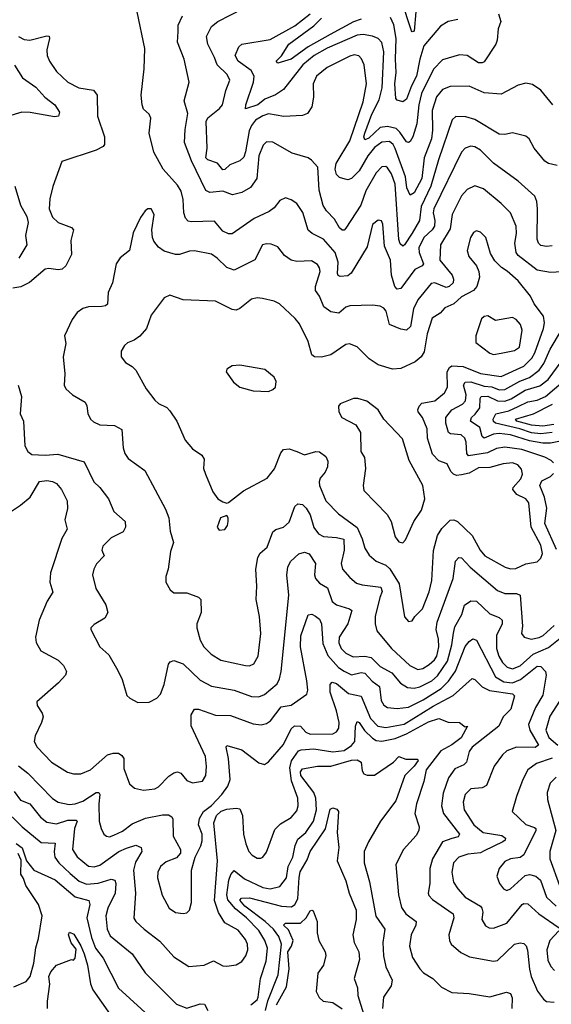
# Model space of a CAD drawing. Extents: x 1246230 to 1426786, y 660032 to 763141.
# Tile 64 of 256: x 1292991 to 1295800, y 670968 to 676164. Entities that reach past the tile are written whole.
import ezdxf

# ---------------------------------------------------------------- set-up
doc = ezdxf.new("R2010")
doc.units = 0

msp = doc.modelspace()

# ---------------------------------------------------------------- linework, layer by layer
at = {"layer": '0CON10XD'}
for points in [[(1295083.3, 676205), (1295075, 676103.1), (1295065, 676099.6), (1295060.9, 676105), (1295007.5, 676265)], [(1295805, 674971.2), (1295775, 674966.1), (1295745, 674971.5), (1295731.8, 674985), (1295725.9, 675005), (1295727.7, 675165), (1295723.7, 675203.7), (1295712.2, 675232.2), (1295625, 675311.5), (1295495, 675406.9), (1295425, 675474.6), (1295395, 675493.6), (1295375, 675496.4), (1295344, 675486), (1295325, 675464.2), (1295179.8, 675165), (1295176, 675145), (1295185.2, 675105), (1295183.3, 675075), (1295171.2, 675055), (1295126, 675014), (1295099.9, 674959.9), (1295100.9, 674935), (1295124.6, 674875), (1295116.9, 674865), (1295079.3, 674845), (1295005, 674745.5), (1294985, 674742.3), (1294972.6, 674755), (1294954.8, 674815), (1294950, 674895), (1294919.1, 674969.1), (1294910, 675085), (1294902, 675102), (1294885, 675106.5), (1294855, 675082.5), (1294827.8, 674965), (1294743.3, 674826.7), (1294725, 674811.5), (1294685, 674807.8), (1294673.9, 674813.9), (1294670, 674825), (1294673.8, 674885), (1294658.4, 674935), (1294596.2, 675005), (1294535.7, 675035), (1294515, 675053.1), (1294487.1, 675147.1), (1294455, 675193.1), (1294425, 675212.9), (1294395, 675223.1), (1294365, 675209.5), (1294335, 675171.8), (1294308.8, 675151.2), (1294230, 675115), (1294113.7, 675033.7), (1294094, 675034), (1294065, 675048.2), (1294020, 675100), (1293896.9, 675096.9), (1293881.2, 675101.2), (1293867.1, 675117.1), (1293858.4, 675145), (1293855.7, 675215.7), (1293845, 675258.6), (1293825, 675290), (1293750, 675375), (1293700.5, 675465), (1293675.6, 675565), (1293684.2, 675645), (1293675.7, 675665), (1293645, 675691.2), (1293637.5, 675715), (1293633.8, 675766.2), (1293648.5, 675905), (1293652, 676012), (1293612.2, 676205)], [(1295807.9, 675715), (1295745, 675792.5), (1295701.3, 675821.3), (1295665, 675829.2), (1295625, 675818.6), (1295535, 675770.5), (1295445, 675777.8), (1295365, 675812.2), (1295265, 675811.8), (1295224.8, 675795.2), (1295194.1, 675755.9), (1295170, 675685), (1295171.5, 675581.5), (1295166, 675535), (1295128.4, 675435), (1295115, 675325.7), (1295075, 675250.5), (1295055, 675237.1), (1295036.3, 675276.3), (1295029.2, 675335), (1294975, 675484.6), (1294964.2, 675505), (1294945, 675520.3), (1294905, 675517), (1294865, 675490.2), (1294830.7, 675445), (1294784.1, 675365.9), (1294745, 675326), (1294725, 675319.1), (1294711.4, 675321.4), (1294681.2, 675331.2), (1294665, 675347.1), (1294657.8, 675375), (1294663.3, 675405), (1294735, 675525.4), (1294805, 675730), (1294823.8, 675825), (1294811.5, 675925), (1294797.9, 675957.9), (1294783.8, 675973.8), (1294758.2, 675978.2), (1294735, 675971.8), (1294615, 675911.1), (1294559.1, 675865), (1294541.8, 675825), (1294542.6, 675755), (1294535.3, 675704.7), (1294511.8, 675668.2), (1294485, 675658.5), (1294387.3, 675652.7), (1294305, 675666.3), (1294275, 675656.8), (1294236.8, 675633.2), (1294215, 675605.4), (1294203.2, 675576.8), (1294185, 675466), (1294175, 675438.9), (1294155, 675419.5), (1294101.4, 675398.6), (1294075, 675373.8), (1294065, 675371.5), (1294037, 675407), (1293985, 675424.6), (1293975.4, 675435), (1293981.9, 675485), (1293977, 675627), (1293985, 675646.3), (1294047.5, 675695), (1294063.5, 675715), (1294079.5, 675790.5), (1294100.6, 675845), (1294088.1, 675875), (1294034.8, 675924.8), (1294021.1, 675965), (1293985.3, 676035), (1293978.8, 676075), (1294005, 676127.1), (1294038.1, 676155), (1294175, 676224.5)], [(1295521.1, 676195), (1295532.9, 676155), (1295519.4, 676115), (1295513.9, 676055), (1295506.9, 676035), (1295445, 675941.1), (1295434.6, 675935.4), (1295415, 675936.8), (1295355, 675975.4), (1295315, 675978.5), (1295225, 675952.7), (1295177.2, 675902.8), (1295114.9, 675775.1), (1295099.8, 675715), (1295088.8, 675615), (1295068.5, 675545), (1295055, 675521.9), (1295045, 675515.7), (1295035, 675520), (1295000.1, 675570.1), (1294979.3, 675589.3), (1294935, 675600.7), (1294895, 675594.4), (1294835, 675539.2), (1294815, 675530.5), (1294810, 675545), (1294814.5, 675565), (1294852.2, 675665), (1294889.6, 675740.4), (1294905.9, 675804.2), (1294915.6, 675995), (1294904.3, 676044.3), (1294885, 676064.6), (1294855, 676076), (1294805, 676084.8), (1294775, 676082.5), (1294615, 676014.4), (1294547.1, 675975), (1294486.8, 675925), (1294384.6, 675795), (1294343.3, 675766.7), (1294286.1, 675743.9), (1294250, 675715), (1294185, 675694), (1294186.2, 675715), (1294226.1, 675835), (1294229.8, 675865), (1294214, 675895), (1294145.8, 675945), (1294130, 675975), (1294149.5, 676020.5), (1294165, 676033.9), (1294315, 676060), (1294445, 676132.2), (1294525.8, 676195)], [(1295830, 675395), (1295785, 675404.5), (1295766.4, 675416.4), (1295709.4, 675485), (1295682, 675535), (1295665, 675550), (1295595, 675567.5), (1295555, 675557.5), (1295525, 675560), (1295395, 675636.8), (1295348.1, 675651.9), (1295295, 675653.1), (1295276.5, 675635), (1295203.6, 675425), (1295164.2, 675285.8), (1295112.7, 675177.3), (1295104, 675105), (1295065, 675036.5), (1295025, 674975.6), (1295015, 674968.9), (1295001.4, 674981.4), (1294994.1, 675004.1), (1294975.4, 675295.4), (1294955, 675350.5), (1294935, 675382.7), (1294925, 675389.6), (1294905, 675387.8), (1294875, 675355.5), (1294819.1, 675260.9), (1294793.2, 675185), (1294715, 675063.1), (1294705, 675052.9), (1294695, 675053.1), (1294680.5, 675065), (1294655, 675110.4), (1294612, 675155), (1294593.8, 675183.8), (1294574.2, 675265), (1294565.5, 675385), (1294533.3, 675423.3), (1294515, 675435.6), (1294430.2, 675460.2), (1294328.1, 675518.1), (1294295, 675520), (1294277.5, 675502.5), (1294255.3, 675445), (1294243.4, 675325), (1294211.3, 675278.7), (1294165, 675252.2), (1294115, 675239.6), (1294065, 675259.7), (1293995, 675252.1), (1293975, 675263.3), (1293898.6, 675418.6), (1293861.6, 675515), (1293864.6, 675585), (1293879.2, 675669.2), (1293860.5, 675735), (1293886.9, 675835), (1293860, 675955), (1293824.5, 676045), (1293828.6, 676101.4), (1293828.2, 676135), (1293851.2, 676185)], [(1294795, 676167.3), (1294755, 676152.8), (1294631.1, 676085), (1294515, 676020.3), (1294425, 675954.8), (1294355, 675934.3), (1294346.7, 675945), (1294375, 675973.8), (1294413.8, 676035), (1294545, 676132), (1294585, 676171)], [(1295305.5, 676164.5), (1295255, 676153.6), (1295215, 676129.6), (1295125.8, 676025), (1295104.8, 675955), (1295087.8, 675865), (1295061.1, 675815), (1295035.2, 675745), (1295015, 675730), (1294985, 675738.9), (1294978.8, 675748.8), (1294972.3, 675825), (1294980, 675885), (1294975.9, 675955), (1294980, 676065), (1294967.3, 676137.3), (1294951.1, 676175)], [(1292985.4, 676075.4), (1293015, 676060), (1293045, 676056.6), (1293135, 676078.5), (1293146.5, 676076.5), (1293149.5, 676065), (1293134.5, 676005), (1293136.4, 675975), (1293147.9, 675945), (1293185, 675891.1), (1293245.8, 675835), (1293304, 675805), (1293381.1, 675791.1), (1293400, 675765), (1293402.2, 675655), (1293439.4, 675545), (1293439.2, 675505), (1293432, 675495), (1293394.6, 675475.4), (1293213.3, 675415), (1293166.2, 675283.8), (1293150.8, 675219.2), (1293147.3, 675165), (1293165, 675122.2), (1293195, 675093.6), (1293265, 675067.1), (1293276, 675055), (1293260.9, 674999.1), (1293265.4, 674924.6), (1293235.6, 674865), (1293215, 674848.1), (1293195, 674843.1), (1293145, 674850.5), (1293125, 674846.7), (1293042.5, 674777.5), (1292996.7, 674753.3), (1292955, 674747.1)], [(1292963.9, 675923.9), (1293006.2, 675856.2), (1293077, 675807), (1293124.5, 675754.5), (1293176.5, 675715), (1293200.8, 675675), (1293196.2, 675655), (1293175, 675650.5), (1293046.6, 675673.4), (1293002.5, 675675), (1292926.7, 675653.3)], [(1292965.5, 675285), (1292994.6, 675185), (1293028.1, 675125), (1293036, 675094), (1293021.1, 675025), (1293029.4, 674975), (1292987.3, 674905)], [(1295884.5, 674834.5), (1295795, 674830), (1295725, 674841.5), (1295625, 674920.3), (1295614, 674936), (1295606.3, 674985), (1295615.3, 675035), (1295614, 675074), (1295584.6, 675144.6), (1295535, 675194.4), (1295441.3, 675271.3), (1295395, 675286.7), (1295355, 675268.5), (1295325.8, 675234.2), (1295275.4, 675135), (1295265, 675059.5), (1295214.1, 674975), (1295210.5, 674895), (1295275.3, 674815), (1295283.6, 674795), (1295280.5, 674775), (1295260, 674755), (1295245, 674750.6), (1295185, 674775.9), (1295165, 674771.8), (1295095, 674685.5), (1295071.2, 674638.8), (1295056.4, 674545), (1295034.5, 674525.5), (1295005, 674530.4), (1294945.3, 674555.3), (1294927.7, 674625), (1294915, 674642.2), (1294895, 674652.2), (1294855, 674658.1), (1294735, 674654.4), (1294715, 674647.5), (1294676.7, 674615), (1294635, 674621.8), (1294598.6, 674648.6), (1294575.8, 674705), (1294553.4, 674735), (1294553.2, 674755), (1294578.1, 674835), (1294575.3, 674855), (1294565, 674871.8), (1294532.1, 674892.1), (1294455, 674887.8), (1294425, 674895.4), (1294389.6, 674919.6), (1294355, 674964.4), (1294319.4, 674979.4), (1294295, 674981.8), (1294274, 674976), (1294233.6, 674896.4), (1294125, 674842.3), (1294085, 674855.4), (1294035, 674905.6), (1294005, 674926.7), (1293915, 674944.4), (1293888.1, 674941.9), (1293835.5, 674924.5), (1293815, 674925.5), (1293755, 674943.1), (1293724.1, 674964.1), (1293699.4, 674995), (1293693.1, 675015), (1293690, 675055), (1293701.2, 675135), (1293685.7, 675165.7), (1293667.5, 675165), (1293653.3, 675155), (1293629.3, 675120.7), (1293590.9, 675039.1), (1293571.9, 674945), (1293522, 674908), (1293500.8, 674875), (1293481.8, 674775), (1293459.4, 674725), (1293455, 674663.3), (1293445, 674654), (1293425, 674650), (1293355, 674648.6), (1293325, 674640.6), (1293295, 674618.1), (1293268.1, 674581.9), (1293227.9, 674495), (1293234.3, 674455), (1293220, 674385), (1293228.8, 674295), (1293225.7, 674235.7), (1293235, 674216.7), (1293270, 674185), (1293336.7, 674145), (1293346.1, 674126.1), (1293351.2, 674085), (1293365.9, 674055.9), (1293381.4, 674041.4), (1293415, 674026), (1293492.6, 674022.6), (1293530.6, 674000.6), (1293537.1, 673905), (1293546, 673875), (1293565, 673848), (1293652.9, 673785), (1293761.7, 673581.7), (1293779.4, 673535), (1293786.9, 673465), (1293802.9, 673405), (1293788, 673358), (1293776.4, 673263.6), (1293762.5, 673225), (1293762.5, 673195), (1293786.7, 673155), (1293805, 673140), (1293875, 673140), (1293935, 673116.9), (1293947.8, 673105), (1293950, 673035), (1293927.5, 672975), (1293926.7, 672955), (1293945, 672888.8), (1293963.6, 672855), (1294001.9, 672815), (1294054.7, 672784.7), (1294185, 672755.4), (1294205.4, 672754.6), (1294227.5, 672765), (1294250.8, 672805), (1294265.3, 672925), (1294258.2, 673015), (1294240.9, 673105), (1294244.5, 673175), (1294238.9, 673265), (1294248.8, 673325), (1294261.8, 673348.2), (1294299.1, 673380.9), (1294328.5, 673461.5), (1294345, 673474.3), (1294385, 673486.5), (1294415, 673511.9), (1294445.4, 673594.6), (1294461.2, 673608.8), (1294485, 673605.5), (1294505, 673586.5), (1294525, 673550.6), (1294544.5, 673484.5), (1294569.9, 673449.9), (1294595.8, 673435.8), (1294665, 673431.9), (1294703.2, 673423.2), (1294704.8, 673365), (1294690, 673295), (1294696.2, 673265), (1294735, 673220.5), (1294770.9, 673190.9), (1294800.9, 673180.9), (1294899, 673169), (1294905.7, 673145.7), (1294894.4, 673115), (1294868.4, 673015), (1294868.9, 672975), (1294878.8, 672938.8), (1294955.4, 672845), (1295052.1, 672755), (1295095, 672734.7), (1295120.3, 672739.7), (1295155, 672761.6), (1295182.1, 672785), (1295195, 672805.6), (1295205.2, 672855.2), (1295203, 672895), (1295190.8, 672945), (1295196.1, 672983.9), (1295280.6, 673215), (1295294.3, 673305.7), (1295312, 673325), (1295325, 673323.5), (1295370.7, 673275), (1295515, 673151.1), (1295555, 673135.9), (1295615.3, 673135.3), (1295635, 673126.5), (1295647, 672963), (1295642.7, 672925), (1295656.1, 672906.1), (1295694.2, 672894.2), (1295735, 672903), (1295756.9, 672915), (1295815, 672967.2)], [(1295045, 672987.5), (1295065, 672991.2), (1295079.4, 673015), (1295119.2, 673055), (1295155, 673144.2), (1295168.8, 673205), (1295178.1, 673361.9), (1295198.3, 673441.7), (1295220.6, 673479.4), (1295265, 673523.1), (1295285, 673524.6), (1295305, 673516.5), (1295381.4, 673441.4), (1295423.7, 673363.7), (1295447.9, 673335), (1295555.3, 673275.3), (1295585, 673265.4), (1295613, 673267), (1295665, 673291.5), (1295725, 673302.9), (1295745, 673321.4), (1295752.6, 673347.4), (1295745, 673390), (1295693.9, 673485), (1295681.8, 673615), (1295665, 673634.6), (1295617.7, 673657.7), (1295597.3, 673685), (1295599.1, 673695), (1295639, 673741), (1295648, 673765), (1295641.9, 673791.9), (1295622.7, 673815), (1295595, 673825.2), (1295545, 673820.5), (1295475, 673800.4), (1295415, 673799.5), (1295365, 673770.9), (1295325, 673761.6), (1295299.2, 673759.2), (1295282.5, 673765), (1295269.1, 673779.1), (1295249.2, 673819.2), (1295205, 673835.3), (1295171.7, 673871.7), (1295145.4, 673955), (1295144.6, 674005), (1295119.2, 674065), (1295095.6, 674095), (1295095.5, 674105), (1295100.9, 674125), (1295115, 674139.6), (1295185, 674152.4), (1295235.9, 674195), (1295251.6, 674225), (1295248.9, 674305), (1295261.8, 674328.2), (1295275, 674337.6), (1295335, 674332.9), (1295425, 674297.3), (1295535, 674281.3), (1295655, 674336.1), (1295697.3, 674377.3), (1295712.3, 674405), (1295758, 674535), (1295763.8, 674565), (1295758.7, 674598.7), (1295709.6, 674665), (1295689.4, 674705), (1295624.6, 674785), (1295566.9, 674836.9), (1295535.9, 674855.9), (1295501.1, 674891.1), (1295479.2, 674929.2), (1295453.9, 675013.9), (1295425, 675042.5), (1295405, 675049.2), (1295389.1, 675040.9), (1295373.1, 675015), (1295355.6, 674945), (1295364.3, 674915), (1295404.8, 674864.8), (1295417.6, 674835), (1295420.3, 674805), (1295405.9, 674755), (1295388.5, 674735), (1295325, 674701), (1295285.5, 674664.5), (1295237.3, 674642.7), (1295212, 674615), (1295170.8, 674589.2), (1295144.2, 674505.8), (1295128.6, 674411.4), (1295112.2, 674385), (1295081.1, 674358.9), (1295005, 674323.3), (1294960.4, 674320.4), (1294885, 674342.5), (1294836.7, 674375), (1294775, 674437.5), (1294733.6, 674453.6), (1294715, 674449.2), (1294635.4, 674394.6), (1294585, 674383.8), (1294548.8, 674385), (1294535, 674396), (1294514.5, 674465), (1294468.7, 674558.7), (1294447.4, 674587.4), (1294363.6, 674663.6), (1294335, 674678.1), (1294273.4, 674693.4), (1294245, 674695.6), (1294215, 674688.9), (1294155, 674639.1), (1294135, 674631.5), (1294114, 674635), (1294025, 674678.9), (1293855, 674685.6), (1293785, 674710.8), (1293755, 674696.2), (1293686.2, 674605), (1293660.8, 674535), (1293626.4, 674493.6), (1293596.5, 674473.5), (1293560.6, 674459.4), (1293544.2, 674445), (1293528, 674415), (1293528, 674385), (1293550, 674355), (1293585, 674334), (1293605, 674313.8), (1293660, 674215), (1293705.4, 674155.4), (1293725, 674138.9), (1293768, 674118), (1293785, 674100), (1293821.1, 674045), (1293865.4, 673945.4), (1293905, 673899.2), (1293954, 673865), (1293965.8, 673845), (1293962, 673795), (1293972, 673765), (1294012.1, 673672.1), (1294038.8, 673635), (1294065, 673618.8), (1294085, 673613.3), (1294095, 673616.7), (1294172.9, 673677.1), (1294298, 673745), (1294336.9, 673793.1), (1294371.1, 673878.9), (1294384.5, 673895.5), (1294415, 673899.1), (1294454.7, 673884.7), (1294495, 673866.7), (1294555, 673884.4), (1294575, 673883.1), (1294608, 673858), (1294618.9, 673835), (1294618.2, 673805), (1294604.3, 673775.7), (1294578.9, 673745), (1294572.8, 673725), (1294575.4, 673705), (1294608.2, 673625), (1294676, 673556), (1294774.2, 673484.2), (1294801.4, 673425), (1294815.4, 673375), (1294838.1, 673338.1), (1294875, 673307.3), (1294926.1, 673286.1), (1294946.1, 673266.1), (1294996.4, 673186.4), (1295023.4, 673013.4), (1295045, 672987.5)], [(1295495, 674397.5), (1295535, 674403.5), (1295605, 674417.9), (1295631.2, 674435), (1295645.4, 674525), (1295637.9, 674555), (1295615, 674581.5), (1295595, 674592.2), (1295505, 674577.1), (1295465, 674601.2), (1295445, 674598), (1295431.2, 674585), (1295401.1, 674495), (1295400.5, 674460.5), (1295475, 674403.6), (1295495, 674397.5)], [(1295811.1, 673825), (1295798.3, 673838.3), (1295765, 673854.8), (1295644.8, 673895.2), (1295555, 673908.7), (1295510.7, 673900.7), (1295461.9, 673878.1), (1295361.9, 673861.9), (1295353.9, 673873.9), (1295350.6, 673935), (1295343.1, 673955), (1295323.4, 673973.4), (1295268, 673978), (1295257.1, 673985), (1295243.3, 674035), (1295242.3, 674065), (1295274.6, 674105), (1295331.5, 674135), (1295347, 674153), (1295350.7, 674185), (1295336.5, 674235), (1295345, 674251.4), (1295375, 674252.6), (1295445, 674229.5), (1295485, 674227.1), (1295525, 674210.6), (1295555, 674211.6), (1295633.6, 674256.4), (1295685.1, 674274.9), (1295734.9, 674315.1), (1295759.8, 674350.2), (1295794.6, 674425.4), (1295853.2, 674525)], [(1294305, 674202.5), (1294328.3, 674211.7), (1294342.5, 674225), (1294346.7, 674255), (1294335, 674276.7), (1294287, 674317), (1294155, 674340), (1294113.2, 674336.8), (1294085, 674320), (1294082.5, 674305), (1294121.2, 674251.2), (1294155, 674224.4), (1294225, 674205.5), (1294305, 674202.5)], [(1295935, 673957.4), (1295795, 673929.7), (1295755, 673929.3), (1295685, 673941.5), (1295585, 673972.6), (1295525, 673980.4), (1295495, 673976.1), (1295445, 673955.3), (1295434.4, 673964.4), (1295421.4, 674011.4), (1295372.1, 674045), (1295378.9, 674065), (1295397.5, 674082.5), (1295421.9, 674115), (1295423.2, 674165), (1295428.5, 674175), (1295465, 674177.1), (1295515, 674152.4), (1295555, 674150.3), (1295587.4, 674162.6), (1295661.1, 674208.9), (1295739.1, 674230.9), (1295782.5, 674265), (1295851.5, 674358.5)], [(1295805, 673985.1), (1295745, 673977.9), (1295695, 673983.6), (1295633.8, 674005), (1295504.6, 674034.6), (1295494.1, 674044.1), (1295493, 674055), (1295505.9, 674084.1), (1295575, 674100.3), (1295625, 674121.8), (1295675, 674148), (1295725, 674156.4), (1295769.2, 674175), (1295912.5, 674297.5)], [(1292982.5, 674235), (1293000, 674175), (1292993.5, 674083.5), (1293011.4, 674045), (1293019.2, 673915), (1293033.8, 673885), (1293055, 673869.2), (1293125, 673866.1), (1293191.8, 673871.8), (1293331.2, 673831.2), (1293383.3, 673725), (1293414.6, 673694.6), (1293460, 673635), (1293489.4, 673569.4), (1293549.2, 673515), (1293550, 673485), (1293538.7, 673461.3), (1293475, 673430), (1293430, 673385), (1293425.7, 673365), (1293436.7, 673335), (1293397.8, 673292.2), (1293382.5, 673265), (1293375.8, 673234.2), (1293393, 673163), (1293446.8, 673076.8), (1293456.4, 673036.4), (1293441.6, 673005), (1293385, 672972.5), (1293367.5, 672955), (1293366.2, 672945), (1293414.4, 672855), (1293462.2, 672812.2), (1293509.5, 672729.5), (1293532.1, 672682.1), (1293557.7, 672597.7), (1293572.7, 672582.7), (1293615, 672560), (1293675, 672562), (1293715, 672584.2), (1293735, 672604), (1293754.7, 672655.3), (1293777.8, 672762.2), (1293786.7, 672775), (1293805, 672782.5), (1293855, 672763.8), (1293945, 672679.2), (1294005, 672646.4), (1294125, 672625.4), (1294215, 672591.5), (1294255, 672590.8), (1294285, 672602.3), (1294350.7, 672659.3), (1294363.8, 672685), (1294373.1, 672725), (1294413.4, 673126.6), (1294402.4, 673235), (1294407.1, 673275), (1294421.9, 673305), (1294465.4, 673344.6), (1294495, 673354.5), (1294520, 673345), (1294554.6, 673294.6), (1294548.1, 673235), (1294554, 673215), (1294575, 673190), (1294617.3, 673165), (1294642.8, 673092.8), (1294665, 673076), (1294734.2, 673055), (1294745.9, 673045.9), (1294725.3, 672975), (1294679.7, 672905), (1294676.5, 672875), (1294689.6, 672845), (1294715, 672821.8), (1294752.4, 672802.4), (1294815.2, 672805.3), (1294848.4, 672798.4), (1294895, 672751.4), (1294956.5, 672716.5), (1295003.2, 672663.2), (1295039.9, 672639.9), (1295075, 672636), (1295105, 672642.5), (1295168.4, 672675), (1295198.8, 672701.2), (1295251.1, 672778.9), (1295274.4, 672864.4), (1295283.2, 672926.8)], [(1295015, 673404), (1295030.3, 673419.7), (1295073.2, 673515), (1295113.9, 673575), (1295132.3, 673635), (1295120.6, 673705), (1295048.2, 673838.2), (1295012.8, 673952.8), (1294915.7, 674055), (1294884.2, 674105), (1294825, 674150.6), (1294777.5, 674165), (1294754.3, 674164.3), (1294683.9, 674136.1), (1294676.2, 674123.8), (1294678, 674095), (1294693.8, 674065), (1294766.5, 674026.5), (1294792.5, 673985), (1294794.2, 673885), (1294812.9, 673852.9), (1294818.1, 673795), (1294805.7, 673705), (1294809.7, 673679.7), (1294932.7, 673552.7), (1294953.3, 673515), (1294974.3, 673435), (1294995, 673408.8), (1295015, 673404)], [(1295813.2, 674026.8), (1295755, 674018), (1295695, 674024.3), (1295617.8, 674045), (1295610, 674055), (1295705, 674084.5), (1295805.9, 674134.1)], [(1295827.8, 673367.8), (1295765.8, 673505), (1295776.4, 673586.4), (1295764.5, 673644.5), (1295738.8, 673705), (1295750.1, 673729.9), (1295796.4, 673753.6), (1295811.7, 673768.3)], [(1292894.8, 673535.2), (1292995, 673602.5), (1293046.6, 673645), (1293095, 673726.7), (1293135, 673731.9), (1293165, 673726.7), (1293185, 673715.5), (1293212.5, 673685), (1293242.2, 673625), (1293244.4, 673585), (1293230, 673525), (1293242, 673475), (1293213.1, 673426.9), (1293153.5, 673245), (1293150, 673195), (1293166.3, 673143.7), (1293136.7, 673095), (1293094.5, 672995), (1293074.3, 672905), (1293077.9, 672877.9), (1293103.4, 672833.4), (1293195, 672784.4), (1293223.1, 672755), (1293238.6, 672725), (1293232.5, 672705), (1293196.7, 672665), (1293081.4, 672565), (1293082.9, 672545), (1293110.6, 672505), (1293115.5, 672485), (1293107.1, 672455), (1293072.1, 672385), (1293067.3, 672355), (1293083.3, 672325), (1293158.5, 672245), (1293243.5, 672193.5), (1293275, 672183.8), (1293315, 672184.6), (1293364.4, 672205), (1293455, 672284.7), (1293485, 672294.1), (1293512.6, 672292.6), (1293531.2, 672281.2), (1293541.1, 672265), (1293541.7, 672211.7), (1293571.8, 672131.8), (1293598.3, 672108.3), (1293645, 672098.5), (1293705, 672105.6), (1293725, 672115.7), (1293778.8, 672171.2), (1293805, 672189.2), (1293825, 672194.2), (1293842.5, 672187.5)], [(1294045, 673470), (1294075, 673473.8), (1294088.8, 673495), (1294092.5, 673515), (1294092.5, 673535), (1294085, 673547.5), (1294052.5, 673535), (1294033.8, 673485), (1294045, 673470)], [(1295283.2, 672926.8), (1295290.1, 672959.9), (1295326.3, 673025), (1295340.4, 673075), (1295375, 673097.3), (1295405, 673095.4), (1295475, 673029.1), (1295525, 673010), (1295540.6, 672995), (1295539.6, 672975), (1295510.4, 672915), (1295509.8, 672845), (1295522.7, 672805), (1295541.9, 672771.9), (1295567.1, 672747.1), (1295595, 672737.4), (1295635, 672754), (1295704.2, 672815.8), (1295785, 672851), (1295855, 672906.8)], [(1293842.5, 672187.5), (1293875, 672149.4), (1293905, 672137.1), (1293956.7, 672145), (1293974.2, 672175.8), (1293977.6, 672222.4), (1293972.1, 672275), (1293897.1, 672437.1), (1293897.7, 672495), (1293914.6, 672525.4), (1293935, 672525.5), (1294025, 672493.9), (1294105, 672491.8), (1294225, 672448.5), (1294267.4, 672442.6), (1294295, 672449.2), (1294316.7, 672463.3), (1294372.8, 672537.2), (1294425, 672546.1), (1294508.6, 672605), (1294512.7, 672625), (1294508.2, 672675), (1294475.2, 672855), (1294477, 672913), (1294515, 673022.5), (1294535, 673026.2), (1294553.8, 673016.2), (1294575, 673000), (1294586.2, 672976.2), (1294592.6, 672872.6), (1294618.6, 672808.6), (1294675, 672744.8), (1294705, 672725.2), (1294745, 672706.9), (1294795, 672719), (1294815.3, 672715), (1294853.7, 672673.7), (1294891.3, 672645), (1294900.4, 672570.4), (1294915, 672546.5), (1294935, 672533.9), (1294985, 672528.8), (1295045, 672536.4), (1295122.8, 672575), (1295217.6, 672635), (1295256.7, 672673.3), (1295293.7, 672726.3), (1295345, 672856.9), (1295365, 672882.9), (1295385, 672896), (1295405, 672890), (1295505.4, 672695.4), (1295549, 672669), (1295595.1, 672664.9), (1295637.3, 672682.7), (1295725, 672752.9), (1295745, 672750.5), (1295768.5, 672725), (1295772.5, 672705), (1295755, 672598.8), (1295716.5, 672535), (1295679.7, 672445), (1295686.2, 672415), (1295732.7, 672335), (1295715, 672323.3), (1295615.9, 672324.1), (1295565, 672305.5), (1295542.5, 672285), (1295498.2, 672225), (1295457.5, 672122.5), (1295435, 672109.6), (1295375, 672105.4), (1295344.7, 672075), (1295333.6, 672035), (1295339.7, 671995), (1295391.3, 671915), (1295440, 671875), (1295538, 671858), (1295557.5, 671845), (1295556.9, 671835), (1295543.3, 671825), (1295445, 671777.2), (1295425, 671766.8), (1295359.4, 671760.6), (1295311.9, 671745), (1295282.9, 671715), (1295274.7, 671665), (1295283.2, 671613.2), (1295306.7, 671576.7), (1295345, 671533.8), (1295425, 671485.4), (1295432.9, 671475), (1295437.5, 671455), (1295432.7, 671415), (1295452.8, 671382.8), (1295471.7, 671371.7), (1295495, 671368.9), (1295564.7, 671395.3), (1295645, 671494.5), (1295655, 671500), (1295675, 671498.5), (1295733.1, 671445), (1295841.1, 671371.1)], [(1292985.7, 672225.7), (1293035, 672186.9), (1293164, 672054), (1293195, 672034), (1293252.8, 672022.8), (1293285, 672025.3), (1293325, 672040), (1293395, 672085.3), (1293410, 672085), (1293414.7, 672074.7), (1293408.7, 672025), (1293410.9, 671935), (1293421.2, 671895), (1293436, 671866), (1293450, 671855), (1293465, 671851.2), (1293488.9, 671861.1), (1293535, 671881.3), (1293585, 671920.4), (1293655, 671949.7), (1293745, 671968.7), (1293777.7, 671967.7), (1293795, 671958), (1293800.6, 671945), (1293802.7, 671855), (1293840, 671785), (1293840.6, 671765), (1293819.5, 671740.5), (1293765, 671719.1), (1293735.6, 671695), (1293720.4, 671665), (1293719.6, 671635), (1293743.9, 671543.9), (1293780, 671475), (1293815, 671451.9), (1293855, 671447.1), (1293875, 671450.8), (1293888.1, 671465), (1293899.1, 671505), (1293899.1, 671675), (1293918.6, 671745), (1293948.8, 671805), (1293955, 671830), (1293955.3, 671865), (1293935.3, 671915), (1293941.7, 671948.3), (1293961.6, 671985), (1294005, 672017.4), (1294059.8, 672075), (1294090.7, 672119.3), (1294102.6, 672155), (1294094.7, 672264.7), (1294081.5, 672325), (1294085, 672333.8), (1294165, 672310.5), (1294255, 672242.9), (1294285, 672234.2), (1294305, 672248), (1294385, 672339.6), (1294425, 672421.1), (1294442.9, 672437.1), (1294475, 672435.3), (1294503.3, 672403.3), (1294525, 672393.8), (1294644.7, 672395.3), (1294665.4, 672405), (1294676.9, 672425), (1294678.9, 672455), (1294665.8, 672515.8), (1294631.2, 672615), (1294631.5, 672655), (1294642.2, 672667.8), (1294665, 672660), (1294727.7, 672607.7), (1294795, 672593.5), (1294845, 672475.4), (1294882.7, 672435), (1294925, 672428.4), (1295023.1, 672446.9), (1295175, 672541.1), (1295281.8, 672598.2), (1295382.4, 672687.6), (1295395, 672682.2), (1295434.1, 672644.1), (1295473.6, 672623.6), (1295595.6, 672605.6), (1295606, 672596), (1295585.3, 672525), (1295545.6, 672485), (1295522.5, 672435), (1295380.9, 672325), (1295365, 672302), (1295352.5, 672245), (1295338.3, 672231.7), (1295289.5, 672210.5), (1295257.2, 672162.8), (1295227.7, 672082.3), (1295219.7, 672015), (1295229.6, 671975), (1295314.4, 671865), (1295307.7, 671852.2), (1295273.5, 671843.5), (1295224.8, 671825.2), (1295172, 671735), (1295158.2, 671685), (1295157.5, 671605), (1295150, 671555), (1295152.2, 671542.2), (1295171.3, 671521.3), (1295281.8, 671445), (1295284.5, 671424.5), (1295258.6, 671335), (1295261.2, 671305), (1295271.2, 671285), (1295322, 671242), (1295368, 671218), (1295495, 671195.5), (1295515, 671199.4), (1295605, 671284.5), (1295635, 671291.8), (1295655, 671288.5), (1295666.5, 671276.5), (1295673.8, 671253.8), (1295684, 671154), (1295693.9, 671113.9), (1295727.2, 671037.2), (1295758.1, 670995), (1295775, 670983.2), (1295815, 670979.2)], [(1295843, 672567), (1295792.1, 672487.9), (1295771.2, 672415), (1295786.2, 672376.2), (1295834.7, 672335)], [(1292961.1, 672091.1), (1292994.8, 672044.8), (1293045.4, 672025), (1293101.5, 671955), (1293135, 671929.3), (1293185, 671920), (1293245, 671939.8), (1293290.4, 671940.4), (1293295.4, 671935), (1293281.1, 671895), (1293269.7, 671785), (1293295, 671745.4), (1293355, 671697.3), (1293385, 671693.1), (1293415, 671702.1), (1293515, 671774.4), (1293555, 671792.2), (1293605, 671808.2), (1293632.5, 671795), (1293636.7, 671775), (1293602.6, 671717.4), (1293592.9, 671675), (1293603.4, 671555), (1293595, 671422.5), (1293604.4, 671405), (1293648.8, 671365), (1293732, 671302), (1293805, 671219.1), (1293885, 671167.5), (1293965, 671174.5), (1294015, 671197.8), (1294065, 671170.8), (1294085, 671168.8), (1294135, 671176), (1294165, 671194.2), (1294186.7, 671223.3), (1294196.2, 671255), (1294194.5, 671285), (1294185, 671309.2), (1294145, 671359.2), (1294075, 671398.6), (1294042.3, 671452.3), (1294020.2, 671515), (1294036.1, 671725), (1294017.6, 671925), (1294031.6, 671965), (1294055, 671987.8), (1294085, 671998.3), (1294135, 672003.1), (1294155, 671998.8), (1294168.5, 671965), (1294172.9, 671865), (1294185.6, 671814.4), (1294201.5, 671775), (1294218.6, 671755), (1294245, 671739.4), (1294265, 671738.6), (1294275, 671744.3), (1294295, 671771.2), (1294339.9, 671890.1), (1294369.5, 671920.5), (1294425.8, 671954.2), (1294455, 671989.2), (1294462.5, 672015), (1294460.6, 672055), (1294427, 672147), (1294418.3, 672215), (1294428, 672252), (1294465, 672305.3), (1294478.3, 672311.7), (1294545.8, 672315.8), (1294645, 672299.6), (1294705, 672306.9), (1294745, 672333.8), (1294761.1, 672355), (1294766.1, 672435), (1294775, 672460), (1294785, 672454.4), (1294812.6, 672412.6), (1294855, 672372.5), (1294875, 672360.6), (1294905, 672356.5), (1294975, 672371.1), (1295035, 672395.1), (1295151.2, 672458.8), (1295206, 672476), (1295255, 672456.7), (1295314.4, 672454.4), (1295345, 672432.5), (1295357.5, 672435), (1295324.2, 672375), (1295275, 672337.2), (1295215.3, 672305), (1295138.2, 672205), (1295126.5, 672143.5), (1295088.2, 672025), (1295078.2, 671975), (1295102.5, 671905), (1295100.5, 671885), (1295085, 671859.4), (1295018.9, 671785), (1294978.5, 671705), (1294992.4, 671545), (1295009.1, 671479.2), (1295031.5, 671445), (1295085.6, 671405), (1295084.4, 671385), (1295058.8, 671335), (1295050.9, 671275), (1295067.3, 671215), (1295104.5, 671155), (1295125, 671134.4), (1295173.8, 671105), (1295219.1, 671059.1), (1295275, 671030), (1295365, 671025.6), (1295475, 671007.7), (1295562.5, 671032.5), (1295585, 671025.8), (1295592.5, 671002.5), (1295591.1, 670945)], [(1294213.1, 670965), (1294245, 670991.5), (1294251.1, 671005), (1294263.4, 671105), (1294293.4, 671195), (1294299.6, 671265), (1294286, 671305), (1294255, 671358.2), (1294190, 671425), (1294131, 671471), (1294090, 671520), (1294085.1, 671545), (1294096.7, 671623.3), (1294106.5, 671653.5), (1294125, 671674.2), (1294179.3, 671629.3), (1294275, 671584), (1294315, 671578.1), (1294365, 671588.9), (1294400, 671635), (1294408.8, 671695), (1294434.2, 671745), (1294446.7, 671806.7), (1294461, 671839), (1294503.7, 671875), (1294543.1, 671935), (1294558.8, 671995), (1294555.5, 672055), (1294545.9, 672085), (1294475.9, 672175), (1294474.8, 672195.1), (1294485, 672210.7), (1294565, 672225.3), (1294635, 672224.4), (1294745, 672257), (1294775, 672258.6), (1294795.3, 672245.3), (1294800.8, 672200.8), (1294809.2, 672185), (1294827.4, 672177.4), (1294865, 672177.5), (1294965.6, 672245), (1294995, 672276), (1295031.7, 672261.7), (1295091.4, 672261.4), (1295096.7, 672255), (1295075, 672223.9), (1295026.2, 672175), (1294978.9, 672041.1), (1294897.5, 671935), (1294833.8, 671825), (1294811.2, 671775), (1294810.8, 671715), (1294839.6, 671615), (1294873.5, 671433.5), (1294920, 671365), (1294910, 671295), (1294913.7, 671223.7), (1294926.2, 671165), (1294959.2, 671095), (1294954.5, 671065), (1294914, 671005), (1294907.5, 670945)], [(1295805, 672266.9), (1295721.2, 672238.8), (1295675.4, 672205), (1295649.6, 672155), (1295615.5, 672065), (1295593.3, 671985), (1295665, 671916.2), (1295710.5, 671900.5), (1295718.2, 671895), (1295717.2, 671885), (1295654, 671756), (1295635, 671743.3), (1295584.2, 671735.8), (1295555, 671721.8), (1295524.5, 671685), (1295511.5, 671645), (1295526.9, 671605), (1295548.1, 671578.1), (1295565, 671567.8), (1295585, 671577.3), (1295661.7, 671648.3), (1295685, 671652.8), (1295718.1, 671645), (1295742.6, 671622.6), (1295773.9, 671533.9), (1295826.1, 671486.1)], [(1295825, 672166.7), (1295794.5, 672135), (1295778.5, 672085), (1295779.1, 672049.1), (1295824.3, 671885), (1295791.3, 671775), (1295791.3, 671735), (1295843.3, 671595)], [(1292901.6, 672005), (1293003.5, 671905), (1293105, 671821.3), (1293178.3, 671818.3), (1293173.1, 671773.1), (1293176.8, 671745), (1293198.8, 671715), (1293257.7, 671657.7), (1293305, 671618.6), (1293345, 671601.7), (1293405, 671606.9), (1293475, 671629.1), (1293493.1, 671623.1), (1293498.6, 671605), (1293494.8, 671555), (1293456.6, 671475), (1293446, 671435), (1293453.2, 671365), (1293469.8, 671329.7), (1293584.6, 671234.6), (1293654.8, 671134.8), (1293819.1, 670969.1), (1293875, 670947.1), (1293945, 670970.5), (1293968.2, 670968.2), (1293984.6, 670935)], [(1294289.6, 670935), (1294302.9, 670987.1), (1294357, 671123), (1294375.2, 671285.2), (1294360, 671325), (1294331.9, 671365), (1294287.9, 671405), (1294180.7, 671485), (1294155, 671517.5), (1294162.5, 671527.5), (1294205, 671529.8), (1294375, 671485.7), (1294427.7, 671482.3), (1294445.5, 671494.5), (1294460.2, 671525), (1294468, 671638), (1294473.1, 671666.9), (1294510.2, 671729.8), (1294525.3, 671775), (1294606.3, 671893.7), (1294631.7, 671998.3), (1294645, 672004), (1294667.1, 671997.1), (1294676.2, 671986.2), (1294667.7, 671875), (1294677.3, 671795), (1294669.3, 671725), (1294715, 671619.2), (1294731.8, 671555), (1294768.1, 671465), (1294768.1, 671415), (1294750.4, 671335), (1294758.7, 671295), (1294783.1, 671245), (1294786.8, 671205), (1294758.2, 671105), (1294775.4, 671055), (1294777.8, 671015), (1294808.4, 670918.4)], [(1292973.2, 671816.8), (1293005, 671794), (1293027.8, 671725), (1293065, 671675.6), (1293178.5, 671625), (1293285, 671534.3), (1293357.1, 671515), (1293361.3, 671495), (1293346.3, 671425), (1293370.1, 671320.1), (1293391.1, 671265), (1293431.7, 671211.7), (1293512.5, 671052.5), (1293751.9, 670835)], [(1292959.5, 671060.5), (1293025, 671088.2), (1293046.1, 671113.9), (1293065.6, 671185), (1293075.6, 671265.6), (1293090, 671315), (1293110, 671435), (1293090.6, 671495), (1293024.3, 671594.3), (1293011.9, 671631.9), (1292996.5, 671655), (1292998.5, 671728.5), (1292983.4, 671763.4)], [(1294348.5, 670965), (1294400.2, 671059.8), (1294414.7, 671155.4), (1294408.5, 671245), (1294427.3, 671275), (1294436.3, 671305), (1294410.5, 671360.5), (1294385, 671386.2), (1294395, 671396.6), (1294475, 671396.6), (1294505.1, 671424.9), (1294525, 671460.4), (1294535, 671465.6), (1294541.6, 671461.6), (1294562.1, 671405), (1294563.1, 671345), (1294571.9, 671305), (1294604.3, 671245), (1294608.1, 671225), (1294595.7, 671175), (1294567.1, 671132.9), (1294557.1, 671035), (1294574.2, 671004.2), (1294594.6, 670984.6), (1294645, 670977.9), (1294695, 670944)], [(1293137.5, 670945), (1293137.5, 670985), (1293151.1, 671075), (1293145.6, 671115), (1293155, 671140), (1293185, 671174.2), (1293265, 671203.8), (1293275, 671201.2), (1293285, 671211.2), (1293288.9, 671258.9), (1293263.1, 671293.1), (1293249.3, 671335), (1293255, 671347.9), (1293277.7, 671337.7), (1293315, 671277.3), (1293331, 671235), (1293349.3, 671175), (1293365.4, 671075.4), (1293377.3, 671045), (1293468.5, 670915)], [(1295840, 671355), (1295792.2, 671305), (1295775.8, 671255), (1295781.5, 671201.5), (1295797.7, 671167.7), (1295817.1, 671147.1)]]:
    msp.add_lwpolyline(points, dxfattribs=at)

doc.saveas('drawing.dxf')
